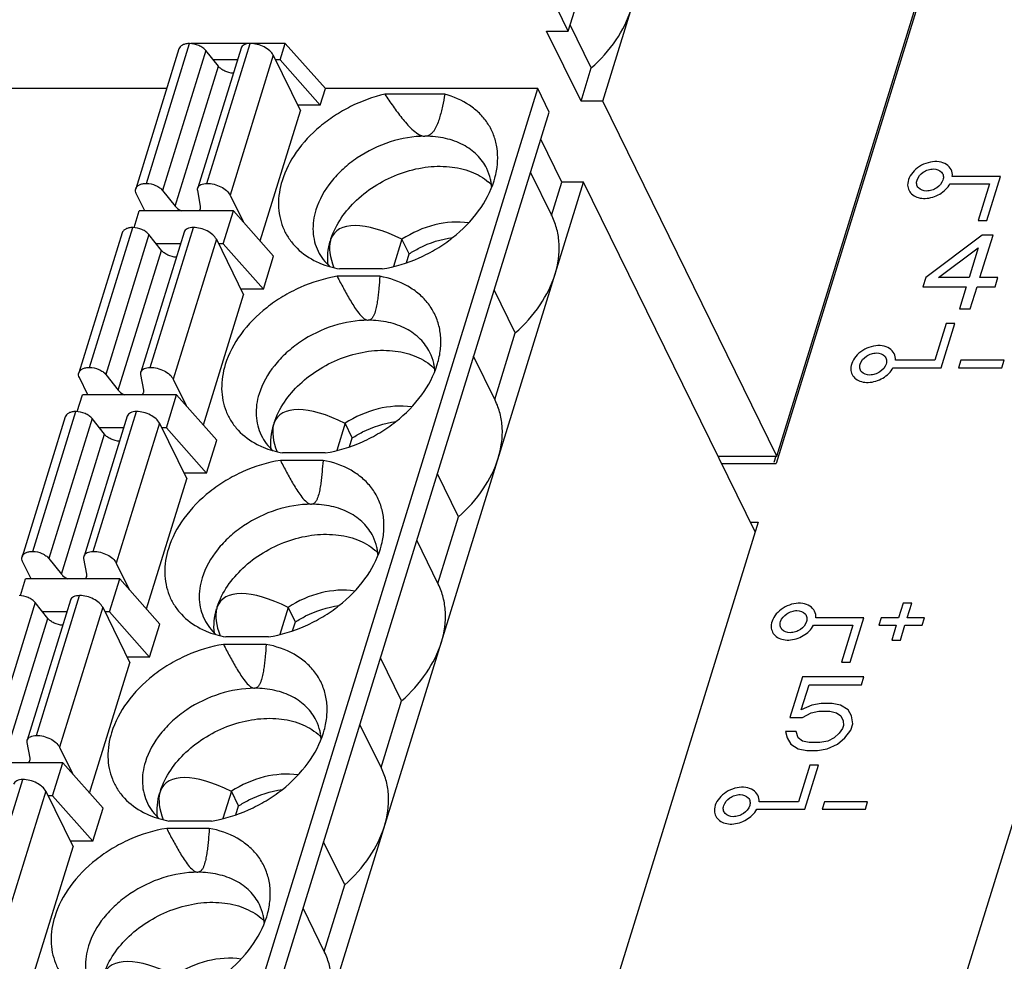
# Model space of a CAD drawing. Header units: millimetres. Extents: x 0 to 420, y 0 to 297.
# Tile 19 of 24: x 215 to 236, y 221 to 241. Entities that reach past the tile are written whole.
import ezdxf

# ---------------------------------------------------------------- set-up
doc = ezdxf.new("R2010")
doc.units = ezdxf.units.MM
doc.header["$LTSCALE"] = 23.1
doc.layers.get('0').update_dxf_attribs({"linetype": 'CONTINUOUS'})
doc.layers.add('000', color=7, linetype='CONTINUOUS')

msp = doc.modelspace()

# ---------------------------------------------------------------- linework, layer by layer
at = {"color": 7, "linetype": 'Continuous'}
for p, q in [((226.623, 240.985), (236.306, 272.318)), ((227.355, 239.494), (237.038, 270.827)), ((240.829, 263.431), (231.05, 231.784)), ((231.061, 231.941), (240.744, 263.274)), ((226.623, 240.985), (226.379, 241.483)), ((227.113, 240.201), (226.664, 241.117)), ((226.895, 239.494), (226.162, 240.985)), ((226.162, 240.985), (226.623, 240.985)), ((217.642, 237.744), (218.562, 240.72)), ((220.596, 240.724), (218.59, 240.724)), ((218.931, 237.744), (219.851, 240.72)), ((220.487, 240.372), (220.596, 240.724)), ((221.451, 239.761), (220.596, 240.724)), ((218.334, 240.606), (217.414, 237.629)), ((218.906, 240.57), (217.987, 237.593)), ((219.656, 240.622), (218.736, 237.646)), ((219.174, 240.236), (218.906, 240.57)), ((220.342, 240.472), (219.422, 237.495)), ((220.342, 240.472), (220.921, 239.291)), ((218.254, 237.259), (219.174, 240.236)), ((219.579, 240.372), (219.065, 240.372)), ((220.487, 240.372), (220.391, 240.372)), ((220.487, 240.372), (221.342, 239.408)), ((226.895, 239.494), (227.113, 240.201)), ((218.073, 239.761), (212.155, 239.761)), ((216.288, 208.428), (225.971, 239.761)), ((221.342, 239.408), (221.451, 239.761)), ((225.971, 239.761), (221.451, 239.761)), ((223.994, 239.643), (222.718, 239.643)), ((226.215, 239.263), (225.971, 239.761)), ((221.342, 239.408), (220.864, 239.408)), ((227.355, 239.494), (226.895, 239.494)), ((231.061, 231.941), (227.355, 239.494)), ((216.532, 207.93), (226.215, 239.263)), ((220.064, 236.518), (220.921, 239.291)), ((226.487, 237.771), (226.037, 238.687)), ((226.277, 237.047), (225.819, 237.98)), ((217.265, 206.438), (226.947, 237.771)), ((226.268, 237.064), (226.487, 237.771)), ((226.947, 237.771), (226.487, 237.771)), ((230.6, 230.328), (226.947, 237.771)), ((217.606, 237.16), (217.426, 237.526)), ((217.987, 237.593), (218.254, 237.259)), ((218.795, 237.259), (218.734, 237.593)), ((219.422, 237.495), (219.699, 236.93)), ((217.378, 236.803), (217.489, 237.16)), ((219.495, 237.16), (217.489, 237.16)), ((219.277, 236.455), (219.495, 237.16)), ((220.35, 236.196), (219.495, 237.16)), ((217.124, 236.689), (216.204, 233.713)), ((216.431, 233.827), (217.351, 236.804)), ((217.696, 236.653), (216.776, 233.677)), ((218.446, 236.706), (217.526, 233.729)), ((217.963, 236.319), (217.696, 236.653)), ((217.721, 233.827), (218.641, 236.804)), ((218.368, 236.455), (217.855, 236.455)), ((219.131, 236.555), (218.211, 233.578)), ((219.131, 236.555), (219.711, 235.374)), ((219.277, 236.455), (219.18, 236.455)), ((219.277, 236.455), (220.132, 235.491)), ((223.082, 236.554), (222.903, 235.974)), ((223.234, 236.243), (223.082, 236.554)), ((217.043, 233.343), (217.963, 236.319)), ((223.176, 236.055), (223.234, 236.243)), ((220.132, 235.491), (220.35, 236.196)), ((222.66, 235.922), (221.752, 235.922)), ((222.611, 235.766), (221.704, 235.766)), ((220.132, 235.491), (219.653, 235.491)), ((225.495, 234.562), (225.045, 235.478)), ((218.854, 232.602), (219.711, 235.374)), ((225.058, 233.147), (225.495, 234.562)), ((225.066, 233.13), (224.608, 234.064)), ((216.396, 233.243), (216.216, 233.609)), ((216.776, 233.677), (217.043, 233.343)), ((217.584, 233.343), (217.524, 233.677)), ((218.211, 233.578), (218.489, 233.013)), ((216.168, 232.886), (216.279, 233.243)), ((218.285, 233.243), (216.279, 233.243)), ((218.067, 232.538), (218.285, 233.243)), ((219.14, 232.28), (218.285, 233.243)), ((215.221, 229.91), (216.141, 232.887)), ((216.511, 229.91), (217.43, 232.887)), ((215.913, 232.773), (214.994, 229.796)), ((216.486, 232.737), (215.566, 229.76)), ((217.235, 232.789), (216.316, 229.813)), ((216.753, 232.403), (216.486, 232.737)), ((217.158, 232.538), (216.644, 232.538)), ((217.921, 232.638), (217.001, 229.662)), ((217.921, 232.638), (218.501, 231.457)), ((218.067, 232.538), (217.97, 232.538)), ((218.067, 232.538), (218.922, 231.575)), ((221.871, 232.637), (221.692, 232.057)), ((222.024, 232.326), (221.871, 232.637)), ((215.833, 229.426), (216.753, 232.403)), ((218.922, 231.575), (219.14, 232.28)), ((221.966, 232.138), (222.024, 232.326)), ((221.401, 231.849), (220.494, 231.849)), ((221.449, 232.006), (220.542, 232.006)), ((229.808, 231.941), (231.061, 231.941)), ((231.038, 231.941), (230.995, 231.801)), ((229.885, 231.784), (231.05, 231.784)), ((217.644, 228.685), (218.501, 231.457)), ((218.922, 231.575), (218.443, 231.575)), ((224.285, 230.646), (223.835, 231.562)), ((223.847, 229.231), (224.285, 230.646)), ((230.662, 230.531), (220.883, 198.885)), ((230.5, 230.531), (230.662, 230.531)), ((223.856, 229.213), (223.398, 230.147)), ((215.566, 229.76), (215.833, 229.426)), ((216.374, 229.426), (216.313, 229.76)), ((215.185, 229.327), (215.006, 229.693)), ((217.001, 229.662), (217.278, 229.097)), ((214.958, 228.969), (215.068, 229.327)), ((217.074, 229.327), (215.068, 229.327)), ((216.856, 228.622), (217.074, 229.327)), ((217.929, 228.363), (217.074, 229.327)), ((215.3, 225.994), (216.22, 228.97)), ((215.275, 228.82), (214.356, 225.843)), ((216.025, 228.873), (215.105, 225.896)), ((215.543, 228.486), (215.275, 228.82)), ((216.711, 228.722), (215.791, 225.745)), ((216.711, 228.722), (217.29, 227.541)), ((220.661, 228.72), (220.482, 228.14)), ((220.814, 228.409), (220.661, 228.72)), ((237.52, 228.788), (233.101, 214.489)), ((214.623, 225.509), (215.543, 228.486)), ((215.948, 228.622), (215.434, 228.622)), ((216.856, 228.622), (216.76, 228.622)), ((216.856, 228.622), (217.711, 227.658)), ((217.711, 227.658), (217.929, 228.363)), ((220.755, 228.221), (220.814, 228.409)), ((220.239, 228.089), (219.332, 228.089)), ((220.19, 227.932), (219.283, 227.932)), ((217.711, 227.658), (217.233, 227.658)), ((223.074, 226.729), (222.625, 227.645)), ((216.433, 224.768), (217.29, 227.541)), ((222.637, 225.314), (223.074, 226.729)), ((222.646, 225.297), (222.188, 226.23)), ((215.164, 225.509), (215.103, 225.843)), ((215.791, 225.745), (216.068, 225.18)), ((215.864, 225.41), (213.858, 225.41)), ((215.646, 224.705), (215.864, 225.41)), ((216.719, 224.447), (215.864, 225.41)), ((214.09, 222.077), (215.01, 225.054)), ((215.5, 224.805), (214.58, 221.829)), ((215.5, 224.805), (216.08, 223.624)), ((215.646, 224.705), (215.549, 224.705)), ((215.646, 224.705), (216.501, 223.742)), ((219.451, 224.804), (219.272, 224.224)), ((219.603, 224.493), (219.451, 224.804)), ((219.545, 224.305), (219.603, 224.493)), ((216.501, 223.742), (216.719, 224.447)), ((219.029, 224.172), (218.121, 224.172)), ((218.98, 224.016), (218.073, 224.016)), ((216.501, 223.742), (216.022, 223.742)), ((221.864, 222.812), (221.414, 223.728)), ((215.223, 220.852), (216.08, 223.624)), ((221.427, 221.397), (221.864, 222.812)), ((221.435, 221.38), (220.977, 222.314))]:
    msp.add_line(p, q, dxfattribs=at)
for centre, radius, start, end in [((223.576, 238.08), 0.668, 89.6426, 90.3574), ((224.184, 236.894), 1.15, 45.6057, 49.7979), ((223.861, 237.582), 1.135, 3.9816, 8.6107), ((222.973, 232.977), 1.15, 45.6068, 49.7979), ((222.651, 233.666), 1.135, 3.983, 8.6509), ((221.763, 229.06), 1.15, 45.6068, 49.7979), ((221.441, 229.749), 1.135, 3.983, 8.6509), ((220.553, 225.144), 1.15, 45.6068, 49.7979), ((220.23, 225.832), 1.135, 3.983, 8.6509), ((219.342, 221.227), 1.15, 45.6068, 49.7979), ((219.02, 221.916), 1.135, 3.983, 8.6509)]:
    msp.add_arc(centre, radius, start, end, dxfattribs=at)
for centre, major_axis, ratio, start_param, end_param in [((223.617, 235.017), (1.977, -1.667), 0.381713, 2.142598, 3.281402), ((223.617, 235.017), (1.977, -1.667), 0.381713, -2.960643, -2.530028), ((224.462, 234.389), (2.763, -2.401), 0.416643, 3.310174, 3.336728), ((222.406, 231.1), (1.977, -1.667), 0.381713, 2.142598, 3.281402), ((222.406, 231.1), (1.977, -1.667), 0.381713, -2.960643, -2.530028), ((223.252, 230.472), (2.763, -2.401), 0.416643, 3.310174, 3.336728), ((221.196, 227.183), (1.977, -1.667), 0.381713, 2.142598, 3.281402), ((221.196, 227.183), (1.977, -1.667), 0.381713, -2.960643, -2.530028), ((222.042, 226.555), (2.763, -2.401), 0.416643, 3.310174, 3.336728), ((219.986, 223.267), (1.977, -1.667), 0.381713, 2.142598, 3.281402), ((219.986, 223.267), (1.977, -1.667), 0.381713, -2.960643, -2.530028), ((220.831, 222.639), (2.763, -2.401), 0.416643, 3.310174, 3.336728), ((218.775, 219.35), (1.977, -1.667), 0.381713, 2.142598, 3.281402)]:
    msp.add_ellipse(centre, major_axis=major_axis, ratio=ratio, start_param=start_param, end_param=end_param, dxfattribs=at)
for points, knots in [([(227.113, 240.201), (227.311, 240.377), (227.655, 240.758), (227.888, 241.22), (227.96, 241.452)], [0, 0, 0, 0, 0.521496, 1, 1, 1, 1]), ([(218.562, 240.72), (218.534, 240.72), (218.483, 240.716), (218.413, 240.694), (218.361, 240.658), (218.339, 240.624), (218.334, 240.606)], [0, 0, 0, 0, 0.303747, 0.569985, 0.797786, 1, 1, 1, 1]), ([(218.906, 240.57), (218.889, 240.593), (218.842, 240.635), (218.729, 240.697), (218.629, 240.72), (218.562, 240.72)], [0, 0, 0, 0, 0.225099, 0.479584, 1, 1, 1, 1]), ([(219.851, 240.72), (219.828, 240.72), (219.784, 240.717), (219.724, 240.698), (219.679, 240.667), (219.661, 240.638), (219.656, 240.623)], [0, 0, 0, 0, 0.303613, 0.569934, 0.797679, 1, 1, 1, 1]), ([(220.342, 240.472), (220.324, 240.508), (220.265, 240.577), (220.146, 240.654), (220.004, 240.707), (219.902, 240.72), (219.851, 240.72)], [0, 0, 0, 0, 0.211485, 0.463357, 0.735258, 1, 1, 1, 1]), ([(219.491, 240.088), (219.429, 240.092), (219.337, 240.116), (219.233, 240.176), (219.19, 240.215), (219.174, 240.236)], [0, 0, 0, 0, 0.523431, 0.775641, 1, 1, 1, 1]), ([(222.718, 239.643), (222.465, 239.584), (222.094, 239.449), (221.643, 239.19), (221.235, 238.887), (220.819, 238.445), (220.597, 238.018), (220.53, 237.802)], [0, 0, 0, 0, 0.261848, 0.393619, 0.5237, 0.772456, 1, 1, 1, 1]), ([(222.718, 239.643), (222.775, 239.557), (222.892, 239.385), (223.078, 239.132), (223.253, 238.931), (223.416, 238.794), (223.519, 238.748), (223.572, 238.747)], [0, 0, 0, 0, 0.245841, 0.493928, 0.746071, 0.874636, 1, 1, 1, 1]), ([(223.994, 239.643), (223.979, 239.557), (223.955, 239.429), (223.916, 239.26), (223.882, 239.136), (223.84, 239.014), (223.795, 238.917), (223.749, 238.845), (223.706, 238.797), (223.65, 238.758), (223.604, 238.748), (223.58, 238.747)], [0, 0, 0, 0, 0.250942, 0.375739, 0.499919, 0.623326, 0.745859, 0.807024, 0.868585, 0.931898, 1, 1, 1, 1]), ([(225.095, 238.013), (225.111, 238.104), (225.129, 238.286), (225.104, 238.555), (225.029, 238.809), (224.905, 239.04), (224.734, 239.244), (224.445, 239.478), (224.179, 239.593), (223.994, 239.643)], [0, 0, 0, 0, 0.127782, 0.25068, 0.370603, 0.489789, 0.610547, 0.73498, 1, 1, 1, 1]), ([(223.572, 238.747), (223.322, 238.747), (222.81, 238.658), (222.229, 238.376), (221.825, 238.06), (221.496, 237.711), (221.317, 237.398), (221.25, 237.181)], [0, 0, 0, 0, 0.253094, 0.515855, 0.64531, 0.770299, 1, 1, 1, 1]), ([(224.887, 238.062), (224.836, 238.167), (224.691, 238.366), (224.383, 238.585), (224.001, 238.719), (223.724, 238.747), (223.58, 238.747)], [0, 0, 0, 0, 0.226927, 0.465149, 0.72211, 1, 1, 1, 1]), ([(221.57, 236.562), (221.672, 236.876), (221.985, 237.314), (222.542, 237.733), (223.04, 237.972), (223.565, 238.104), (224.079, 238.12), (224.547, 238.018), (224.816, 237.865), (224.926, 237.772)], [0, 0, 0, 0, 0.243827, 0.378389, 0.51521, 0.649304, 0.776237, 0.893185, 1, 1, 1, 1]), ([(224.984, 237.752), (224.98, 237.779), (224.959, 237.886), (224.923, 237.989), (224.887, 238.062)], [0, 0, 0, 0, 0.252788, 1, 1, 1, 1]), ([(225.044, 237.802), (225.049, 237.82), (225.069, 237.889), (225.085, 237.96), (225.095, 238.013)], [0, 0, 0, 0, 0.253214, 1, 1, 1, 1]), ([(217.414, 237.63), (217.42, 237.647), (217.441, 237.681), (217.494, 237.718), (217.563, 237.739), (217.614, 237.744), (217.642, 237.744)], [0, 0, 0, 0, 0.202214, 0.430015, 0.696253, 1, 1, 1, 1]), ([(217.642, 237.744), (217.709, 237.744), (217.809, 237.721), (217.922, 237.658), (217.969, 237.616), (217.987, 237.593)], [0, 0, 0, 0, 0.520416, 0.774901, 1, 1, 1, 1]), ([(218.736, 237.646), (218.741, 237.661), (218.759, 237.69), (218.804, 237.721), (218.864, 237.74), (218.908, 237.744), (218.931, 237.744)], [0, 0, 0, 0, 0.202321, 0.430066, 0.696387, 1, 1, 1, 1]), ([(218.931, 237.744), (218.982, 237.744), (219.084, 237.73), (219.227, 237.678), (219.345, 237.601), (219.404, 237.531), (219.422, 237.495)], [0, 0, 0, 0, 0.264742, 0.536643, 0.788515, 1, 1, 1, 1]), ([(220.53, 237.802), (220.479, 237.637), (220.437, 237.379), (220.472, 237.043), (220.541, 236.809), (220.652, 236.593), (220.855, 236.333), (221.06, 236.183), (221.209, 236.105)], [0, 0, 0, 0, 0.260886, 0.384641, 0.505678, 0.625901, 0.747326, 1, 1, 1, 1]), ([(222.66, 235.922), (222.931, 235.967), (223.332, 236.09), (223.823, 236.346), (224.27, 236.654), (224.729, 237.116), (224.972, 237.572), (225.044, 237.802)], [0, 0, 0, 0, 0.259665, 0.391496, 0.522068, 0.7721, 1, 1, 1, 1]), ([(217.426, 237.526), (217.418, 237.543), (217.407, 237.577), (217.409, 237.614), (217.414, 237.63)], [0, 0, 0, 0, 0.525761, 1, 1, 1, 1]), ([(218.734, 237.593), (218.733, 237.598), (218.731, 237.615), (218.732, 237.633), (218.736, 237.646)], [0, 0, 0, 0, 0.259402, 1, 1, 1, 1]), ([(218.254, 237.259), (218.262, 237.249), (218.3, 237.209), (218.348, 237.178), (218.386, 237.16)], [0, 0, 0, 0, 0.22734, 1, 1, 1, 1]), ([(218.76, 237.16), (218.764, 237.163), (218.778, 237.177), (218.788, 237.195), (218.792, 237.208)], [0, 0, 0, 0, 0.262212, 1, 1, 1, 1]), ([(218.792, 237.208), (218.793, 237.212), (218.797, 237.229), (218.797, 237.247), (218.795, 237.259)], [0, 0, 0, 0, 0.24511, 1, 1, 1, 1]), ([(221.25, 237.181), (221.204, 237.033), (221.17, 236.8), (221.214, 236.502), (221.265, 236.364), (221.297, 236.3)], [0, 0, 0, 0, 0.516147, 0.760439, 1, 1, 1, 1]), ([(224.499, 236.901), (224.263, 236.937), (223.756, 236.898), (223.295, 236.694), (223.082, 236.554)], [0, 0, 0, 0, 0.483955, 1, 1, 1, 1]), ([(226.342, 235.813), (226.406, 236.02), (226.454, 236.346), (226.392, 236.763), (226.321, 236.956), (226.277, 237.046)], [0, 0, 0, 0, 0.516103, 0.760451, 1, 1, 1, 1]), ([(217.351, 236.804), (217.324, 236.804), (217.272, 236.799), (217.203, 236.778), (217.15, 236.741), (217.129, 236.707), (217.124, 236.69)], [0, 0, 0, 0, 0.303747, 0.569985, 0.797786, 1, 1, 1, 1]), ([(217.696, 236.653), (217.678, 236.676), (217.632, 236.718), (217.519, 236.781), (217.418, 236.804), (217.351, 236.804)], [0, 0, 0, 0, 0.225099, 0.479584, 1, 1, 1, 1]), ([(218.641, 236.804), (218.617, 236.804), (218.573, 236.8), (218.514, 236.781), (218.469, 236.75), (218.45, 236.721), (218.446, 236.706)], [0, 0, 0, 0, 0.303613, 0.569934, 0.797679, 1, 1, 1, 1]), ([(219.131, 236.555), (219.113, 236.591), (219.055, 236.661), (218.936, 236.738), (218.794, 236.79), (218.691, 236.804), (218.641, 236.804)], [0, 0, 0, 0, 0.211485, 0.463357, 0.735258, 1, 1, 1, 1]), ([(221.509, 236.007), (221.499, 236.091), (221.498, 236.265), (221.532, 236.436), (221.557, 236.521)], [0, 0, 0, 0, 0.487849, 1, 1, 1, 1]), ([(223.234, 236.243), (223.304, 236.289), (223.592, 236.456), (223.916, 236.56), (224.162, 236.592)], [0, 0, 0, 0, 0.252945, 1, 1, 1, 1]), ([(218.281, 236.172), (218.219, 236.175), (218.126, 236.2), (218.023, 236.259), (217.98, 236.298), (217.963, 236.319)], [0, 0, 0, 0, 0.523431, 0.775641, 1, 1, 1, 1]), ([(221.297, 236.3), (221.327, 236.238), (221.4, 236.12), (221.495, 236.018), (221.547, 235.971)], [0, 0, 0, 0, 0.495517, 1, 1, 1, 1]), ([(221.209, 236.105), (221.25, 236.084), (221.424, 236.002), (221.61, 235.949), (221.752, 235.922)], [0, 0, 0, 0, 0.241655, 1, 1, 1, 1]), ([(225.495, 234.562), (225.693, 234.738), (226.037, 235.12), (226.27, 235.581), (226.342, 235.813)], [0, 0, 0, 0, 0.521496, 1, 1, 1, 1]), ([(221.704, 235.766), (221.433, 235.721), (221.031, 235.598), (220.541, 235.342), (220.093, 235.034), (219.634, 234.572), (219.391, 234.116), (219.32, 233.886)], [0, 0, 0, 0, 0.259665, 0.391496, 0.522068, 0.7721, 1, 1, 1, 1]), ([(221.704, 235.766), (221.747, 235.68), (221.814, 235.553), (221.906, 235.384), (221.978, 235.258), (222.054, 235.134), (222.137, 235.012), (222.217, 234.916), (222.293, 234.851), (222.341, 234.831), (222.366, 234.831)], [0, 0, 0, 0, 0.245919, 0.369415, 0.493437, 0.618217, 0.744175, 0.872098, 0.937102, 1, 1, 1, 1]), ([(222.611, 235.766), (222.606, 235.681), (222.597, 235.553), (222.579, 235.385), (222.563, 235.259), (222.546, 235.155), (222.528, 235.074), (222.512, 235.014), (222.492, 234.956), (222.47, 234.909), (222.447, 234.875), (222.426, 234.853), (222.399, 234.835), (222.377, 234.831), (222.366, 234.831)], [0, 0, 0, 0, 0.253326, 0.379424, 0.504966, 0.629721, 0.691697, 0.753309, 0.814466, 0.875089, 0.905302, 0.935665, 0.966797, 1, 1, 1, 1]), ([(223.885, 234.096), (223.902, 234.194), (223.92, 234.388), (223.888, 234.676), (223.797, 234.944), (223.651, 235.186), (223.452, 235.395), (223.119, 235.626), (222.819, 235.727), (222.611, 235.766)], [0, 0, 0, 0, 0.126482, 0.247918, 0.366527, 0.484871, 0.605575, 0.730874, 1, 1, 1, 1]), ([(222.366, 234.831), (222.115, 234.831), (221.603, 234.743), (221.021, 234.461), (220.616, 234.144), (220.286, 233.795), (220.107, 233.481), (220.04, 233.264)], [0, 0, 0, 0, 0.25301, 0.515778, 0.645257, 0.770272, 1, 1, 1, 1]), ([(223.677, 234.145), (223.625, 234.251), (223.48, 234.45), (223.171, 234.669), (222.788, 234.803), (222.51, 234.831), (222.366, 234.831)], [0, 0, 0, 0, 0.226856, 0.465051, 0.722044, 1, 1, 1, 1]), ([(220.36, 232.646), (220.461, 232.959), (220.775, 233.398), (221.332, 233.816), (221.83, 234.055), (222.354, 234.187), (222.869, 234.204), (223.337, 234.101), (223.606, 233.949), (223.716, 233.855)], [0, 0, 0, 0, 0.243827, 0.378389, 0.51521, 0.649304, 0.776237, 0.893185, 1, 1, 1, 1]), ([(223.773, 233.836), (223.769, 233.863), (223.749, 233.97), (223.713, 234.073), (223.677, 234.145)], [0, 0, 0, 0, 0.252775, 1, 1, 1, 1]), ([(223.833, 233.886), (223.839, 233.903), (223.859, 233.972), (223.875, 234.043), (223.885, 234.096)], [0, 0, 0, 0, 0.253236, 1, 1, 1, 1]), ([(216.216, 233.609), (216.208, 233.626), (216.196, 233.66), (216.199, 233.697), (216.204, 233.713)], [0, 0, 0, 0, 0.525761, 1, 1, 1, 1]), ([(216.204, 233.713), (216.209, 233.73), (216.23, 233.765), (216.283, 233.801), (216.353, 233.823), (216.404, 233.827), (216.431, 233.827)], [0, 0, 0, 0, 0.202214, 0.430015, 0.696253, 1, 1, 1, 1]), ([(216.431, 233.827), (216.498, 233.827), (216.599, 233.804), (216.712, 233.742), (216.758, 233.7), (216.776, 233.677)], [0, 0, 0, 0, 0.520416, 0.774901, 1, 1, 1, 1]), ([(217.524, 233.677), (217.523, 233.681), (217.52, 233.699), (217.522, 233.717), (217.526, 233.729)], [0, 0, 0, 0, 0.259402, 1, 1, 1, 1]), ([(217.526, 233.729), (217.531, 233.744), (217.549, 233.774), (217.594, 233.805), (217.653, 233.823), (217.698, 233.827), (217.721, 233.827)], [0, 0, 0, 0, 0.202321, 0.430066, 0.696387, 1, 1, 1, 1]), ([(217.721, 233.827), (217.771, 233.827), (217.874, 233.813), (218.016, 233.761), (218.135, 233.684), (218.194, 233.615), (218.211, 233.578)], [0, 0, 0, 0, 0.264742, 0.536643, 0.788515, 1, 1, 1, 1]), ([(219.32, 233.886), (219.269, 233.72), (219.227, 233.462), (219.262, 233.126), (219.331, 232.892), (219.442, 232.677), (219.644, 232.416), (219.85, 232.266), (219.999, 232.188)], [0, 0, 0, 0, 0.260886, 0.384641, 0.505678, 0.625901, 0.747326, 1, 1, 1, 1]), ([(221.449, 232.006), (221.72, 232.051), (222.122, 232.174), (222.613, 232.429), (223.06, 232.737), (223.519, 233.2), (223.762, 233.655), (223.833, 233.886)], [0, 0, 0, 0, 0.259665, 0.391496, 0.522068, 0.7721, 1, 1, 1, 1]), ([(217.043, 233.343), (217.051, 233.333), (217.089, 233.292), (217.137, 233.262), (217.176, 233.243)], [0, 0, 0, 0, 0.22734, 1, 1, 1, 1]), ([(217.549, 233.243), (217.553, 233.247), (217.567, 233.26), (217.578, 233.278), (217.582, 233.292)], [0, 0, 0, 0, 0.262212, 1, 1, 1, 1]), ([(217.582, 233.292), (217.583, 233.296), (217.587, 233.312), (217.587, 233.33), (217.584, 233.343)], [0, 0, 0, 0, 0.24511, 1, 1, 1, 1]), ([(220.04, 233.264), (219.994, 233.116), (219.959, 232.884), (220.004, 232.585), (220.055, 232.448), (220.086, 232.383)], [0, 0, 0, 0, 0.516147, 0.760439, 1, 1, 1, 1]), ([(225.132, 231.897), (225.196, 232.104), (225.244, 232.429), (225.181, 232.847), (225.111, 233.039), (225.066, 233.13)], [0, 0, 0, 0, 0.516103, 0.760451, 1, 1, 1, 1]), ([(216.141, 232.887), (216.114, 232.887), (216.062, 232.883), (215.993, 232.861), (215.94, 232.825), (215.919, 232.79), (215.913, 232.773)], [0, 0, 0, 0, 0.303747, 0.569985, 0.797786, 1, 1, 1, 1]), ([(216.486, 232.737), (216.468, 232.76), (216.421, 232.802), (216.309, 232.864), (216.208, 232.887), (216.141, 232.887)], [0, 0, 0, 0, 0.225099, 0.479584, 1, 1, 1, 1]), ([(217.43, 232.887), (217.407, 232.887), (217.363, 232.883), (217.303, 232.865), (217.258, 232.834), (217.24, 232.804), (217.235, 232.789)], [0, 0, 0, 0, 0.303613, 0.569934, 0.797679, 1, 1, 1, 1]), ([(217.921, 232.638), (217.903, 232.675), (217.844, 232.744), (217.726, 232.821), (217.584, 232.873), (217.481, 232.887), (217.43, 232.887)], [0, 0, 0, 0, 0.211485, 0.463357, 0.735258, 1, 1, 1, 1]), ([(223.289, 232.985), (223.052, 233.02), (222.545, 232.981), (222.085, 232.777), (221.871, 232.637)], [0, 0, 0, 0, 0.483955, 1, 1, 1, 1]), ([(222.024, 232.326), (222.094, 232.372), (222.381, 232.539), (222.706, 232.643), (222.952, 232.676)], [0, 0, 0, 0, 0.252945, 1, 1, 1, 1]), ([(220.298, 232.091), (220.289, 232.174), (220.288, 232.349), (220.322, 232.519), (220.347, 232.604)], [0, 0, 0, 0, 0.487849, 1, 1, 1, 1]), ([(217.071, 232.255), (217.008, 232.259), (216.916, 232.283), (216.812, 232.343), (216.77, 232.382), (216.753, 232.403)], [0, 0, 0, 0, 0.523431, 0.775641, 1, 1, 1, 1]), ([(220.086, 232.383), (220.116, 232.321), (220.19, 232.203), (220.285, 232.101), (220.337, 232.055)], [0, 0, 0, 0, 0.495517, 1, 1, 1, 1]), ([(219.999, 232.188), (220.04, 232.167), (220.213, 232.086), (220.399, 232.032), (220.542, 232.006)], [0, 0, 0, 0, 0.241655, 1, 1, 1, 1]), ([(220.494, 231.849), (220.223, 231.804), (219.821, 231.681), (219.33, 231.426), (218.883, 231.117), (218.424, 230.655), (218.181, 230.199), (218.11, 229.969)], [0, 0, 0, 0, 0.259665, 0.391496, 0.522068, 0.7721, 1, 1, 1, 1]), ([(220.494, 231.849), (220.537, 231.764), (220.603, 231.636), (220.695, 231.467), (220.768, 231.342), (220.844, 231.217), (220.927, 231.096), (221.006, 230.999), (221.082, 230.935), (221.131, 230.914), (221.155, 230.914)], [0, 0, 0, 0, 0.245919, 0.369415, 0.493437, 0.618217, 0.744175, 0.872098, 0.937102, 1, 1, 1, 1]), ([(221.401, 231.849), (221.395, 231.764), (221.386, 231.637), (221.369, 231.468), (221.353, 231.342), (221.336, 231.239), (221.318, 231.157), (221.301, 231.097), (221.281, 231.039), (221.26, 230.992), (221.237, 230.959), (221.216, 230.936), (221.189, 230.918), (221.167, 230.914), (221.155, 230.914)], [0, 0, 0, 0, 0.253326, 0.379424, 0.504966, 0.629721, 0.691697, 0.753309, 0.814466, 0.875089, 0.905302, 0.935665, 0.966797, 1, 1, 1, 1]), ([(222.674, 230.179), (222.692, 230.277), (222.709, 230.472), (222.677, 230.759), (222.587, 231.028), (222.44, 231.27), (222.242, 231.478), (221.909, 231.71), (221.608, 231.811), (221.401, 231.849)], [0, 0, 0, 0, 0.126482, 0.247918, 0.366527, 0.484871, 0.605575, 0.730874, 1, 1, 1, 1]), ([(224.285, 230.646), (224.483, 230.822), (224.827, 231.203), (225.06, 231.664), (225.132, 231.897)], [0, 0, 0, 0, 0.521496, 1, 1, 1, 1]), ([(221.155, 230.914), (220.905, 230.914), (220.393, 230.826), (219.81, 230.544), (219.405, 230.228), (219.076, 229.879), (218.896, 229.565), (218.829, 229.347)], [0, 0, 0, 0, 0.25301, 0.515778, 0.645257, 0.770272, 1, 1, 1, 1]), ([(222.467, 230.229), (222.415, 230.334), (222.27, 230.533), (221.96, 230.753), (221.578, 230.887), (221.299, 230.914), (221.155, 230.914)], [0, 0, 0, 0, 0.226856, 0.465051, 0.722044, 1, 1, 1, 1]), ([(219.149, 228.729), (219.251, 229.042), (219.564, 229.481), (220.122, 229.9), (220.619, 230.139), (221.144, 230.271), (221.659, 230.287), (222.127, 230.185), (222.395, 230.032), (222.505, 229.939)], [0, 0, 0, 0, 0.243827, 0.378389, 0.51521, 0.649304, 0.776237, 0.893185, 1, 1, 1, 1]), ([(222.563, 229.92), (222.559, 229.947), (222.539, 230.053), (222.502, 230.156), (222.467, 230.229)], [0, 0, 0, 0, 0.252775, 1, 1, 1, 1]), ([(222.623, 229.969), (222.628, 229.987), (222.649, 230.056), (222.665, 230.126), (222.674, 230.179)], [0, 0, 0, 0, 0.253236, 1, 1, 1, 1]), ([(218.11, 229.969), (218.058, 229.803), (218.017, 229.545), (218.052, 229.21), (218.12, 228.976), (218.231, 228.76), (218.434, 228.5), (218.64, 228.349), (218.789, 228.272)], [0, 0, 0, 0, 0.260886, 0.384641, 0.505678, 0.625901, 0.747326, 1, 1, 1, 1]), ([(220.239, 228.089), (220.51, 228.134), (220.911, 228.257), (221.402, 228.513), (221.85, 228.821), (222.309, 229.283), (222.552, 229.739), (222.623, 229.969)], [0, 0, 0, 0, 0.259665, 0.391496, 0.522068, 0.7721, 1, 1, 1, 1]), ([(215.006, 229.693), (214.997, 229.71), (214.986, 229.744), (214.989, 229.78), (214.994, 229.796)], [0, 0, 0, 0, 0.525761, 1, 1, 1, 1]), ([(214.994, 229.796), (214.999, 229.814), (215.02, 229.848), (215.073, 229.884), (215.142, 229.906), (215.194, 229.91), (215.221, 229.91)], [0, 0, 0, 0, 0.202214, 0.430015, 0.696253, 1, 1, 1, 1]), ([(215.221, 229.91), (215.288, 229.91), (215.389, 229.887), (215.502, 229.825), (215.548, 229.783), (215.566, 229.76)], [0, 0, 0, 0, 0.520416, 0.774901, 1, 1, 1, 1]), ([(216.313, 229.76), (216.312, 229.765), (216.31, 229.782), (216.312, 229.8), (216.316, 229.813)], [0, 0, 0, 0, 0.259402, 1, 1, 1, 1]), ([(216.316, 229.813), (216.32, 229.828), (216.338, 229.857), (216.384, 229.888), (216.443, 229.907), (216.487, 229.91), (216.511, 229.91)], [0, 0, 0, 0, 0.202321, 0.430066, 0.696387, 1, 1, 1, 1]), ([(216.511, 229.91), (216.561, 229.91), (216.664, 229.897), (216.806, 229.844), (216.925, 229.767), (216.983, 229.698), (217.001, 229.662)], [0, 0, 0, 0, 0.264742, 0.536643, 0.788515, 1, 1, 1, 1]), ([(215.833, 229.426), (215.841, 229.416), (215.879, 229.375), (215.927, 229.345), (215.966, 229.326)], [0, 0, 0, 0, 0.22734, 1, 1, 1, 1]), ([(216.339, 229.326), (216.343, 229.33), (216.357, 229.344), (216.367, 229.361), (216.372, 229.375)], [0, 0, 0, 0, 0.262212, 1, 1, 1, 1]), ([(216.372, 229.375), (216.373, 229.379), (216.377, 229.396), (216.376, 229.413), (216.374, 229.426)], [0, 0, 0, 0, 0.24511, 1, 1, 1, 1]), ([(218.829, 229.347), (218.783, 229.199), (218.749, 228.967), (218.794, 228.669), (218.844, 228.531), (218.876, 228.466)], [0, 0, 0, 0, 0.516147, 0.760439, 1, 1, 1, 1]), ([(222.079, 229.068), (221.842, 229.103), (221.335, 229.065), (220.874, 228.861), (220.661, 228.72)], [0, 0, 0, 0, 0.483955, 1, 1, 1, 1]), ([(223.921, 227.98), (223.985, 228.187), (224.033, 228.512), (223.971, 228.93), (223.9, 229.123), (223.856, 229.213)], [0, 0, 0, 0, 0.516103, 0.760451, 1, 1, 1, 1]), ([(215.275, 228.82), (215.258, 228.843), (215.211, 228.885), (215.098, 228.947), (214.998, 228.97), (214.931, 228.97)], [0, 0, 0, 0, 0.225099, 0.479584, 1, 1, 1, 1]), ([(216.22, 228.97), (216.197, 228.97), (216.153, 228.967), (216.093, 228.948), (216.048, 228.917), (216.03, 228.888), (216.025, 228.873)], [0, 0, 0, 0, 0.303613, 0.569934, 0.797679, 1, 1, 1, 1]), ([(216.711, 228.722), (216.693, 228.758), (216.634, 228.827), (216.516, 228.904), (216.373, 228.957), (216.271, 228.97), (216.22, 228.97)], [0, 0, 0, 0, 0.211485, 0.463357, 0.735258, 1, 1, 1, 1]), ([(219.088, 228.174), (219.078, 228.258), (219.077, 228.432), (219.112, 228.603), (219.137, 228.688)], [0, 0, 0, 0, 0.487849, 1, 1, 1, 1]), ([(220.814, 228.409), (220.884, 228.456), (221.171, 228.622), (221.495, 228.727), (221.741, 228.759)], [0, 0, 0, 0, 0.252945, 1, 1, 1, 1]), ([(215.86, 228.338), (215.798, 228.342), (215.706, 228.366), (215.602, 228.426), (215.559, 228.465), (215.543, 228.486)], [0, 0, 0, 0, 0.523431, 0.775641, 1, 1, 1, 1]), ([(218.789, 228.272), (218.83, 228.25), (219.003, 228.169), (219.189, 228.115), (219.332, 228.089)], [0, 0, 0, 0, 0.241655, 1, 1, 1, 1]), ([(218.876, 228.466), (218.906, 228.405), (218.98, 228.286), (219.075, 228.184), (219.127, 228.138)], [0, 0, 0, 0, 0.495517, 1, 1, 1, 1]), ([(219.283, 227.932), (219.012, 227.888), (218.611, 227.764), (218.12, 227.509), (217.672, 227.201), (217.214, 226.738), (216.971, 226.283), (216.899, 226.052)], [0, 0, 0, 0, 0.259665, 0.391496, 0.522068, 0.7721, 1, 1, 1, 1]), ([(219.283, 227.932), (219.327, 227.847), (219.393, 227.719), (219.485, 227.551), (219.557, 227.425), (219.634, 227.301), (219.717, 227.179), (219.796, 227.082), (219.872, 227.018), (219.921, 226.997), (219.945, 226.997)], [0, 0, 0, 0, 0.245919, 0.369415, 0.493437, 0.618217, 0.744175, 0.872098, 0.937102, 1, 1, 1, 1]), ([(220.19, 227.932), (220.185, 227.847), (220.176, 227.72), (220.159, 227.551), (220.143, 227.426), (220.125, 227.322), (220.107, 227.241), (220.091, 227.181), (220.071, 227.122), (220.049, 227.076), (220.027, 227.042), (220.005, 227.019), (219.978, 227.002), (219.956, 226.997), (219.945, 226.997)], [0, 0, 0, 0, 0.253326, 0.379424, 0.504966, 0.629721, 0.691697, 0.753309, 0.814466, 0.875089, 0.905302, 0.935665, 0.966797, 1, 1, 1, 1]), ([(221.464, 226.263), (221.481, 226.36), (221.499, 226.555), (221.467, 226.843), (221.377, 227.111), (221.23, 227.353), (221.032, 227.561), (220.698, 227.793), (220.398, 227.894), (220.19, 227.932)], [0, 0, 0, 0, 0.126482, 0.247918, 0.366527, 0.484871, 0.605575, 0.730874, 1, 1, 1, 1]), ([(223.074, 226.729), (223.272, 226.905), (223.616, 227.286), (223.85, 227.748), (223.921, 227.98)], [0, 0, 0, 0, 0.521496, 1, 1, 1, 1]), ([(219.945, 226.997), (219.695, 226.997), (219.182, 226.91), (218.6, 226.628), (218.195, 226.311), (217.865, 225.962), (217.686, 225.648), (217.619, 225.431)], [0, 0, 0, 0, 0.25301, 0.515778, 0.645257, 0.770272, 1, 1, 1, 1]), ([(221.256, 226.312), (221.205, 226.417), (221.06, 226.617), (220.75, 226.836), (220.368, 226.97), (220.089, 226.997), (219.945, 226.997)], [0, 0, 0, 0, 0.226856, 0.465051, 0.722044, 1, 1, 1, 1]), ([(217.939, 224.813), (218.041, 225.126), (218.354, 225.564), (218.911, 225.983), (219.409, 226.222), (219.934, 226.354), (220.448, 226.37), (220.916, 226.268), (221.185, 226.115), (221.295, 226.022)], [0, 0, 0, 0, 0.243827, 0.378389, 0.51521, 0.649304, 0.776237, 0.893185, 1, 1, 1, 1]), ([(221.353, 226.003), (221.349, 226.03), (221.328, 226.136), (221.292, 226.239), (221.256, 226.312)], [0, 0, 0, 0, 0.252775, 1, 1, 1, 1]), ([(221.413, 226.052), (221.418, 226.07), (221.438, 226.139), (221.454, 226.21), (221.464, 226.263)], [0, 0, 0, 0, 0.253236, 1, 1, 1, 1]), ([(215.105, 225.896), (215.11, 225.911), (215.128, 225.94), (215.173, 225.971), (215.233, 225.99), (215.277, 225.994), (215.3, 225.994)], [0, 0, 0, 0, 0.202321, 0.430066, 0.696387, 1, 1, 1, 1]), ([(215.3, 225.994), (215.351, 225.994), (215.453, 225.98), (215.596, 225.928), (215.714, 225.851), (215.773, 225.781), (215.791, 225.745)], [0, 0, 0, 0, 0.264742, 0.536643, 0.788515, 1, 1, 1, 1]), ([(216.899, 226.052), (216.848, 225.887), (216.806, 225.629), (216.841, 225.293), (216.91, 225.059), (217.021, 224.843), (217.224, 224.583), (217.429, 224.433), (217.578, 224.355)], [0, 0, 0, 0, 0.260886, 0.384641, 0.505678, 0.625901, 0.747326, 1, 1, 1, 1]), ([(219.029, 224.172), (219.3, 224.217), (219.701, 224.341), (220.192, 224.596), (220.639, 224.904), (221.098, 225.366), (221.341, 225.822), (221.413, 226.052)], [0, 0, 0, 0, 0.259665, 0.391496, 0.522068, 0.7721, 1, 1, 1, 1]), ([(215.103, 225.843), (215.102, 225.848), (215.1, 225.865), (215.101, 225.884), (215.105, 225.896)], [0, 0, 0, 0, 0.259402, 1, 1, 1, 1]), ([(215.129, 225.41), (215.133, 225.413), (215.147, 225.427), (215.157, 225.445), (215.161, 225.459)], [0, 0, 0, 0, 0.262212, 1, 1, 1, 1]), ([(215.161, 225.459), (215.162, 225.463), (215.166, 225.479), (215.166, 225.497), (215.164, 225.509)], [0, 0, 0, 0, 0.24511, 1, 1, 1, 1]), ([(217.619, 225.431), (217.573, 225.283), (217.539, 225.05), (217.583, 224.752), (217.634, 224.614), (217.666, 224.55)], [0, 0, 0, 0, 0.516147, 0.760439, 1, 1, 1, 1]), ([(220.868, 225.152), (220.632, 225.187), (220.125, 225.148), (219.664, 224.944), (219.451, 224.804)], [0, 0, 0, 0, 0.483955, 1, 1, 1, 1]), ([(222.711, 224.063), (222.775, 224.271), (222.823, 224.596), (222.761, 225.014), (222.69, 225.206), (222.646, 225.297)], [0, 0, 0, 0, 0.516103, 0.760451, 1, 1, 1, 1]), ([(215.01, 225.054), (214.986, 225.054), (214.942, 225.05), (214.883, 225.031), (214.838, 225), (214.819, 224.971), (214.815, 224.956)], [0, 0, 0, 0, 0.303613, 0.569934, 0.797679, 1, 1, 1, 1]), ([(215.5, 224.805), (215.483, 224.841), (215.424, 224.911), (215.305, 224.988), (215.163, 225.04), (215.06, 225.054), (215.01, 225.054)], [0, 0, 0, 0, 0.211485, 0.463357, 0.735258, 1, 1, 1, 1]), ([(217.878, 224.257), (217.868, 224.341), (217.867, 224.515), (217.901, 224.686), (217.926, 224.771)], [0, 0, 0, 0, 0.487849, 1, 1, 1, 1]), ([(219.603, 224.493), (219.673, 224.539), (219.961, 224.706), (220.285, 224.81), (220.531, 224.842)], [0, 0, 0, 0, 0.252945, 1, 1, 1, 1]), ([(217.666, 224.55), (217.696, 224.488), (217.769, 224.37), (217.864, 224.268), (217.916, 224.221)], [0, 0, 0, 0, 0.495517, 1, 1, 1, 1]), ([(217.578, 224.355), (217.619, 224.334), (217.793, 224.252), (217.979, 224.199), (218.121, 224.172)], [0, 0, 0, 0, 0.241655, 1, 1, 1, 1]), ([(218.073, 224.016), (217.802, 223.971), (217.4, 223.848), (216.91, 223.592), (216.462, 223.284), (216.003, 222.822), (215.76, 222.366), (215.689, 222.136)], [0, 0, 0, 0, 0.259665, 0.391496, 0.522068, 0.7721, 1, 1, 1, 1]), ([(218.073, 224.016), (218.116, 223.93), (218.183, 223.803), (218.275, 223.634), (218.347, 223.508), (218.423, 223.384), (218.506, 223.262), (218.586, 223.166), (218.662, 223.101), (218.71, 223.081), (218.735, 223.081)], [0, 0, 0, 0, 0.245919, 0.369415, 0.493437, 0.618217, 0.744175, 0.872098, 0.937102, 1, 1, 1, 1]), ([(218.98, 224.016), (218.975, 223.931), (218.966, 223.804), (218.948, 223.635), (218.932, 223.509), (218.915, 223.406), (218.897, 223.324), (218.881, 223.264), (218.861, 223.206), (218.839, 223.159), (218.816, 223.125), (218.795, 223.103), (218.768, 223.085), (218.746, 223.081), (218.735, 223.081)], [0, 0, 0, 0, 0.253326, 0.379424, 0.504966, 0.629721, 0.691697, 0.753309, 0.814466, 0.875089, 0.905302, 0.935665, 0.966797, 1, 1, 1, 1]), ([(220.254, 222.346), (220.271, 222.444), (220.289, 222.639), (220.257, 222.926), (220.166, 223.195), (220.02, 223.436), (219.821, 223.645), (219.488, 223.877), (219.188, 223.977), (218.98, 224.016)], [0, 0, 0, 0, 0.126482, 0.247918, 0.366527, 0.484871, 0.605575, 0.730874, 1, 1, 1, 1]), ([(221.864, 222.812), (222.062, 222.988), (222.406, 223.37), (222.639, 223.831), (222.711, 224.063)], [0, 0, 0, 0, 0.521496, 1, 1, 1, 1]), ([(218.735, 223.081), (218.484, 223.081), (217.972, 222.993), (217.39, 222.711), (216.985, 222.394), (216.655, 222.046), (216.476, 221.731), (216.409, 221.514)], [0, 0, 0, 0, 0.25301, 0.515778, 0.645257, 0.770272, 1, 1, 1, 1]), ([(220.046, 222.395), (219.994, 222.501), (219.85, 222.7), (219.54, 222.92), (219.157, 223.053), (218.879, 223.081), (218.735, 223.081)], [0, 0, 0, 0, 0.226856, 0.465051, 0.722044, 1, 1, 1, 1]), ([(216.729, 220.896), (216.83, 221.209), (217.144, 221.648), (217.701, 222.066), (218.199, 222.305), (218.723, 222.438), (219.238, 222.454), (219.706, 222.351), (219.975, 222.199), (220.085, 222.106)], [0, 0, 0, 0, 0.243827, 0.378389, 0.51521, 0.649304, 0.776237, 0.893185, 1, 1, 1, 1]), ([(220.142, 222.087), (220.138, 222.114), (220.118, 222.22), (220.082, 222.323), (220.046, 222.395)], [0, 0, 0, 0, 0.252775, 1, 1, 1, 1]), ([(220.202, 222.136), (220.208, 222.153), (220.228, 222.223), (220.244, 222.293), (220.254, 222.346)], [0, 0, 0, 0, 0.253236, 1, 1, 1, 1]), ([(215.689, 222.136), (215.638, 221.97), (215.596, 221.712), (215.631, 221.376), (215.7, 221.142), (215.811, 220.927), (216.013, 220.667), (216.219, 220.516), (216.368, 220.438)], [0, 0, 0, 0, 0.260886, 0.384641, 0.505678, 0.625901, 0.747326, 1, 1, 1, 1]), ([(217.818, 220.256), (218.089, 220.301), (218.491, 220.424), (218.982, 220.679), (219.429, 220.988), (219.888, 221.45), (220.131, 221.905), (220.202, 222.136)], [0, 0, 0, 0, 0.259665, 0.391496, 0.522068, 0.7721, 1, 1, 1, 1]), ([(216.409, 221.514), (216.363, 221.366), (216.328, 221.134), (216.373, 220.835), (216.424, 220.698), (216.455, 220.633)], [0, 0, 0, 0, 0.516147, 0.760439, 1, 1, 1, 1]), ([(221.501, 220.147), (221.565, 220.354), (221.613, 220.679), (221.55, 221.097), (221.48, 221.29), (221.435, 221.38)], [0, 0, 0, 0, 0.516103, 0.760451, 1, 1, 1, 1]), ([(219.658, 221.235), (219.421, 221.27), (218.914, 221.231), (218.454, 221.027), (218.24, 220.887)], [0, 0, 0, 0, 0.483955, 1, 1, 1, 1])]:
    msp.add_open_spline(points, degree=3, knots=knots, dxfattribs=at)
at = {"layer": '000', "color": 7, "linetype": 'Continuous'}
for p, q in [((234.75, 237.738), (235.588, 237.738)), ((235.821, 237.894), (234.798, 237.894)), ((235.588, 237.738), (235.346, 236.954)), ((235.53, 236.954), (235.821, 237.894)), ((235.346, 236.954), (235.53, 236.954)), ((235.433, 236.641), (234.234, 235.741)), ((235.386, 235.741), (235.664, 236.641)), ((235.664, 236.641), (235.433, 236.641)), ((234.503, 235.741), (235.351, 236.374)), ((235.351, 236.374), (235.155, 235.741)), ((234.234, 235.741), (234.173, 235.541)), ((235.155, 235.741), (234.503, 235.741)), ((235.769, 235.741), (235.386, 235.741)), ((235.708, 235.541), (235.769, 235.741)), ((234.173, 235.541), (235.094, 235.541)), ((235.094, 235.541), (234.949, 235.074)), ((235.18, 235.074), (235.324, 235.541)), ((235.324, 235.541), (235.708, 235.541)), ((234.949, 235.074), (235.18, 235.074)), ((234.668, 234.761), (234.426, 233.978)), ((234.562, 233.821), (234.853, 234.761)), ((234.853, 234.761), (234.668, 234.761)), ((234.426, 233.978), (233.588, 233.978)), ((234.979, 233.978), (234.93, 233.821)), ((235.9, 233.978), (234.979, 233.978)), ((235.852, 233.821), (235.9, 233.978)), ((233.54, 233.821), (234.562, 233.821)), ((234.93, 233.821), (235.852, 233.821)), ((233.75, 228.808), (233.653, 228.494)), ((233.934, 228.808), (233.75, 228.808)), ((233.837, 228.494), (233.934, 228.808)), ((232.916, 228.494), (231.894, 228.494)), ((232.626, 227.555), (232.916, 228.494)), ((233.284, 228.494), (233.236, 228.338)), ((233.653, 228.494), (233.284, 228.494)), ((234.205, 228.494), (233.837, 228.494)), ((234.157, 228.338), (234.205, 228.494)), ((231.845, 228.338), (232.683, 228.338)), ((232.683, 228.338), (232.441, 227.555)), ((233.236, 228.338), (233.604, 228.338)), ((233.604, 228.338), (233.508, 228.024)), ((233.692, 228.024), (233.789, 228.338)), ((233.789, 228.338), (234.157, 228.338)), ((233.508, 228.024), (233.692, 228.024)), ((232.441, 227.555), (232.626, 227.555)), ((231.608, 227.241), (231.34, 226.374)), ((232.912, 227.241), (231.608, 227.241)), ((232.861, 227.074), (232.912, 227.241)), ((231.583, 226.541), (231.748, 227.074)), ((231.748, 227.074), (232.861, 227.074)), ((231.806, 226.641), (231.583, 226.541)), ((232.008, 226.674), (231.806, 226.641)), ((232.238, 226.674), (232.008, 226.674)), ((232.42, 226.641), (232.238, 226.674)), ((232.581, 226.541), (232.42, 226.641)), ((231.34, 226.374), (231.608, 226.374)), ((231.608, 226.374), (231.793, 226.474)), ((231.793, 226.474), (231.957, 226.508)), ((231.957, 226.508), (232.187, 226.508)), ((232.187, 226.508), (232.33, 226.474)), ((232.33, 226.474), (232.425, 226.408)), ((232.425, 226.408), (232.471, 226.308)), ((232.655, 226.408), (232.581, 226.541)), ((232.68, 226.241), (232.655, 226.408)), ((232.478, 226.208), (232.457, 226.141)), ((232.471, 226.308), (232.478, 226.208)), ((232.639, 226.108), (232.68, 226.241)), ((231.247, 226.074), (231.283, 225.941)), ((231.477, 226.074), (231.247, 226.074)), ((231.513, 225.941), (231.477, 226.074)), ((232.388, 226.041), (232.28, 225.941)), ((232.457, 226.141), (232.388, 226.041)), ((232.511, 225.941), (232.639, 226.108)), ((231.283, 225.941), (231.357, 225.808)), ((231.357, 225.808), (231.518, 225.708)), ((231.607, 225.874), (231.513, 225.941)), ((231.751, 225.841), (231.607, 225.874)), ((231.981, 225.841), (231.751, 225.841)), ((232.145, 225.874), (231.981, 225.841)), ((232.132, 225.708), (232.354, 225.808)), ((232.28, 225.941), (232.145, 225.874)), ((232.354, 225.808), (232.511, 225.941)), ((231.518, 225.708), (231.699, 225.674)), ((231.699, 225.674), (231.929, 225.674)), ((231.929, 225.674), (232.132, 225.708)), ((231.764, 225.361), (231.521, 224.578)), ((231.657, 224.421), (231.948, 225.361)), ((231.948, 225.361), (231.764, 225.361)), ((231.521, 224.578), (230.683, 224.578)), ((232.074, 224.578), (232.026, 224.421)), ((232.995, 224.578), (232.074, 224.578)), ((232.947, 224.421), (232.995, 224.578)), ((230.635, 224.421), (231.657, 224.421)), ((232.026, 224.421), (232.947, 224.421))]:
    msp.add_line(p, q, dxfattribs=at)
for points, knots in [([(234.798, 237.894), (234.802, 237.943), (234.784, 238.045), (234.673, 238.162), (234.51, 238.214), (234.324, 238.205), (234.139, 238.138), (233.982, 238.023), (233.873, 237.876), (233.845, 237.761), (233.847, 237.707)], [0, 0, 0, 0, 0.106194, 0.212658, 0.331845, 0.466512, 0.61041, 0.753028, 0.884411, 1, 1, 1, 1]), ([(234.047, 237.816), (234.067, 237.884), (234.147, 237.974), (234.281, 238.037), (234.418, 238.063), (234.56, 238.02), (234.614, 237.905), (234.608, 237.845), (234.599, 237.816)], [0, 0, 0, 0, 0.264203, 0.409755, 0.549921, 0.782776, 0.887871, 1, 1, 1, 1]), ([(233.847, 237.707), (233.848, 237.667), (233.868, 237.586), (233.953, 237.489), (234.077, 237.432), (234.28, 237.413), (234.538, 237.494), (234.7, 237.646), (234.75, 237.738)], [0, 0, 0, 0, 0.104395, 0.209284, 0.323579, 0.450883, 0.729978, 1, 1, 1, 1]), ([(234.599, 237.816), (234.578, 237.748), (234.498, 237.658), (234.364, 237.595), (234.228, 237.569), (234.086, 237.612), (234.031, 237.727), (234.038, 237.787), (234.047, 237.816)], [0, 0, 0, 0, 0.264203, 0.409755, 0.549921, 0.782776, 0.887871, 1, 1, 1, 1]), ([(233.588, 233.978), (233.591, 234.026), (233.574, 234.129), (233.463, 234.245), (233.3, 234.298), (233.114, 234.288), (232.929, 234.221), (232.771, 234.106), (232.663, 233.959), (232.635, 233.844), (232.637, 233.791)], [0, 0, 0, 0, 0.106194, 0.212658, 0.331845, 0.466512, 0.61041, 0.753028, 0.884411, 1, 1, 1, 1]), ([(232.836, 233.899), (232.857, 233.967), (232.937, 234.057), (233.071, 234.121), (233.208, 234.146), (233.349, 234.104), (233.404, 233.989), (233.398, 233.928), (233.389, 233.899)], [0, 0, 0, 0, 0.264203, 0.409755, 0.549921, 0.782776, 0.887871, 1, 1, 1, 1]), ([(232.637, 233.791), (232.638, 233.751), (232.658, 233.669), (232.743, 233.572), (232.867, 233.515), (233.069, 233.496), (233.327, 233.578), (233.49, 233.73), (233.54, 233.821)], [0, 0, 0, 0, 0.104395, 0.209284, 0.323579, 0.450883, 0.729978, 1, 1, 1, 1]), ([(233.389, 233.899), (233.368, 233.832), (233.288, 233.741), (233.154, 233.678), (233.017, 233.653), (232.876, 233.695), (232.821, 233.81), (232.827, 233.871), (232.836, 233.899)], [0, 0, 0, 0, 0.264203, 0.409755, 0.549921, 0.782776, 0.887871, 1, 1, 1, 1]), ([(231.894, 228.494), (231.897, 228.543), (231.879, 228.645), (231.769, 228.762), (231.606, 228.814), (231.42, 228.805), (231.235, 228.738), (231.077, 228.623), (230.969, 228.476), (230.941, 228.361), (230.942, 228.307)], [0, 0, 0, 0, 0.106216, 0.212668, 0.331833, 0.466487, 0.610387, 0.753015, 0.884407, 1, 1, 1, 1]), ([(231.142, 228.416), (231.163, 228.484), (231.243, 228.574), (231.377, 228.637), (231.513, 228.663), (231.655, 228.62), (231.71, 228.505), (231.703, 228.445), (231.694, 228.416)], [0, 0, 0, 0, 0.264203, 0.409755, 0.549921, 0.782776, 0.887871, 1, 1, 1, 1]), ([(230.942, 228.307), (230.943, 228.267), (230.963, 228.186), (231.048, 228.089), (231.173, 228.032), (231.375, 228.013), (231.633, 228.094), (231.795, 228.247), (231.845, 228.338)], [0, 0, 0, 0, 0.104393, 0.209286, 0.323595, 0.450918, 0.730031, 1, 1, 1, 1]), ([(231.694, 228.416), (231.674, 228.348), (231.594, 228.258), (231.46, 228.195), (231.323, 228.169), (231.181, 228.212), (231.127, 228.327), (231.133, 228.387), (231.142, 228.416)], [0, 0, 0, 0, 0.264203, 0.409755, 0.549921, 0.782776, 0.887871, 1, 1, 1, 1]), ([(230.683, 224.578), (230.687, 224.626), (230.669, 224.729), (230.558, 224.845), (230.395, 224.898), (230.209, 224.888), (230.024, 224.821), (229.867, 224.706), (229.758, 224.559), (229.73, 224.444), (229.732, 224.391)], [0, 0, 0, 0, 0.106194, 0.212658, 0.331845, 0.466512, 0.61041, 0.753028, 0.884411, 1, 1, 1, 1]), ([(229.931, 224.499), (229.952, 224.567), (230.032, 224.657), (230.166, 224.721), (230.303, 224.746), (230.445, 224.704), (230.499, 224.589), (230.493, 224.528), (230.484, 224.499)], [0, 0, 0, 0, 0.264203, 0.409755, 0.549921, 0.782776, 0.887871, 1, 1, 1, 1]), ([(230.484, 224.499), (230.463, 224.432), (230.383, 224.341), (230.249, 224.278), (230.112, 224.253), (229.971, 224.295), (229.916, 224.41), (229.923, 224.471), (229.931, 224.499)], [0, 0, 0, 0, 0.264203, 0.409755, 0.549921, 0.782776, 0.887871, 1, 1, 1, 1]), ([(229.732, 224.391), (229.733, 224.351), (229.753, 224.269), (229.838, 224.172), (229.962, 224.115), (230.164, 224.096), (230.423, 224.178), (230.585, 224.33), (230.635, 224.421)], [0, 0, 0, 0, 0.104395, 0.209284, 0.323579, 0.450883, 0.729978, 1, 1, 1, 1])]:
    msp.add_open_spline(points, degree=3, knots=knots, dxfattribs=at)

doc.saveas('drawing.dxf')
